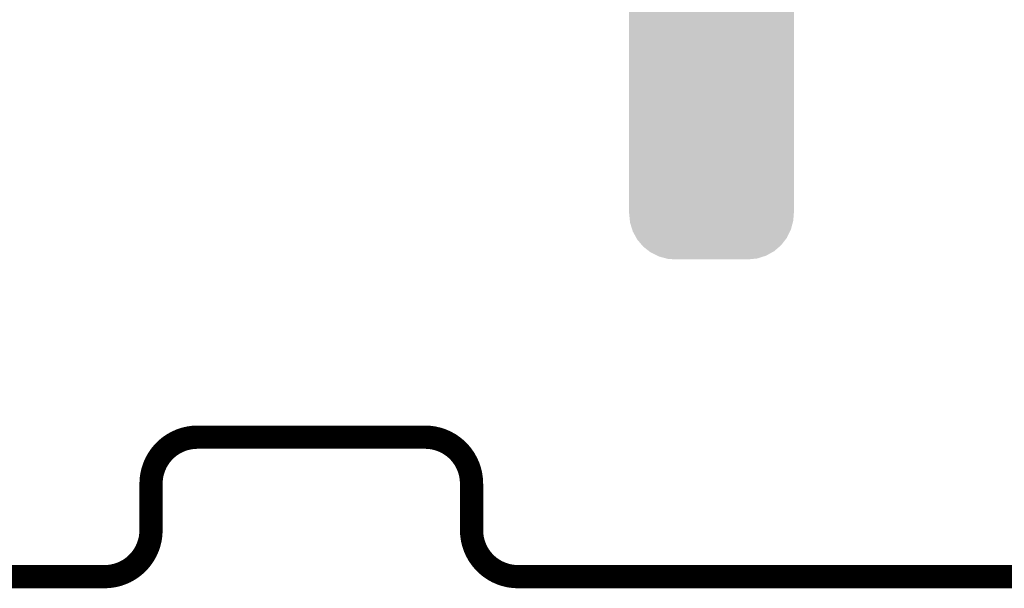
# Model space of a CAD drawing. Extents: x -4 to 126, y -8 to 66.
# Tile 85 of 256: x 33.04 to 43.8, y -7.63 to -1.42. Entities that reach past the tile are written whole.
import ezdxf

# ---------------------------------------------------------------- set-up
doc = ezdxf.new("R2010")
doc.units = 0
doc.layers.get('0').update_dxf_attribs({"linetype": 'CONTINUOUS'})
doc.layers.add('CLICKER_2_FOR_TMPM4L4A_V104_GKO', color=14, linetype='CONTINUOUS')
doc.layers.add('CLICKER_2_FOR_TMPM4L4A_V104_GTS', color=8, linetype='CONTINUOUS')

# ---------------------------------------------------------------- blocks, each defined once
blk = doc.blocks.new('CUSTOM_217')
for points in [[(-0.743736, 1.461558), (-0.684748, 1.511978), (0.746336, 1.461558), (0.682004, 1.511978)], [(-0.684748, 1.511978), (-0.663482, 1.52376), (0.682004, 1.511978), (0.66697, 1.52376)], [(-0.663482, 1.52376), (-0.596544, 1.560842), (0.66697, 1.52376), (0.592756, 1.560842)], [(-0.596544, 1.560842), (-0.571132, 1.56883), (0.592756, 1.560842), (0.576768, 1.56883)], [(-0.571132, 1.56883), (-0.500348, 1.59108), (0.576768, 1.56883), (0.493812, 1.59108)], [(-0.500348, 1.59108), (-0.462972, 1.594952), (0.493812, 1.59108), (0.479374, 1.594952)], [(-0.462972, 1.594952), (-0.40005, 1.60147), (0.479374, 1.594952), (0.40005, 1.60147)], [(-0.809516, 1.384744), (-0.761398, 1.44646), (0.811658, 1.384744), (0.759176, 1.44646)], [(-0.761398, 1.44646), (-0.743736, 1.461558), (0.759176, 1.44646), (0.746336, 1.461558)], [(-0.868242, 1.27662), (-0.858414, 1.296416), (0.866468, 1.27662), (0.8603, 1.296416)], [(-0.858414, 1.296416), (-0.823398, 1.366936), (0.8603, 1.296416), (0.821466, 1.366936)], [(-0.823398, 1.366936), (-0.809516, 1.384744), (0.821466, 1.366936), (0.811658, 1.384744)], [(-0.894116, 1.17916), (-0.888546, 1.200144), (0.892416, 1.17916), (0.890294, 1.200144)], [(-0.888546, 1.200144), (-0.868242, 1.27662), (0.890294, 1.200144), (0.866468, 1.27662)], [(-0.9017, -1.09982), (-0.9017, 1.09982), (0.9017, -1.09982), (0.9017, 1.09982)], [(-0.90043, 1.09982), (-0.894116, 1.17916), (0.90043, 1.09982), (0.892416, 1.17916)], [(-0.892414, -1.17916), (-0.90043, -1.09982), (0.894116, -1.17916), (0.90043, -1.09982)], [(-0.890294, -1.200144), (-0.892414, -1.17916), (0.888544, -1.200144), (0.894116, -1.17916)], [(-0.866466, -1.27662), (-0.890294, -1.200144), (0.868242, -1.27662), (0.888544, -1.200144)], [(-0.8603, -1.296416), (-0.866466, -1.27662), (0.858412, -1.296416), (0.868242, -1.27662)], [(-0.821464, -1.366936), (-0.8603, -1.296416), (0.823398, -1.366936), (0.858412, -1.296416)], [(-0.811658, -1.384744), (-0.821464, -1.366936), (0.809514, -1.384744), (0.823398, -1.366936)], [(-0.759174, -1.44646), (-0.811658, -1.384744), (0.761398, -1.44646), (0.809514, -1.384744)], [(-0.746336, -1.461558), (-0.759174, -1.44646), (0.743734, -1.461558), (0.761398, -1.44646)], [(-0.682002, -1.511978), (-0.746336, -1.461558), (0.684748, -1.511978), (0.743734, -1.461558)], [(-0.66697, -1.52376), (-0.682002, -1.511978), (0.66348, -1.52376), (0.684748, -1.511978)], [(-0.592754, -1.560842), (-0.66697, -1.52376), (0.596544, -1.560842), (0.66348, -1.52376)], [(-0.576768, -1.56883), (-0.592754, -1.560842), (0.57113, -1.56883), (0.596544, -1.560842)], [(-0.49381, -1.59108), (-0.576768, -1.56883), (0.500348, -1.59108), (0.57113, -1.56883)], [(-0.479374, -1.594952), (-0.49381, -1.59108), (0.46297, -1.594952), (0.500348, -1.59108)], [(-0.40005, -1.60147), (-0.479374, -1.594952), (0.40005, -1.60147), (0.46297, -1.594952)]]:
    blk.add_solid(points)

msp = doc.modelspace()

# ---------------------------------------------------------------- linework, layer by layer
at = {"layer": 'CLICKER_2_FOR_TMPM4L4A_V104_GKO', "const_width": 0.254}
for points in [[(34.98088, -5.97662, 0.4142136), (34.47288, -6.48462)], [(37.97808, -6.48462, 0.4142136), (37.47008, -5.97662)], [(33.96488, -7.50062, 0.4142136), (34.47288, -6.99262)], [(37.97808, -6.99262, 0.4142136), (38.48608, -7.50062)]]:
    msp.add_lwpolyline(points, format="xyb", dxfattribs=at)
for points in [[(34.98088, -5.97662), (37.47008, -5.97662)], [(34.47288, -6.99262), (34.47288, -6.48462)], [(37.97808, -6.99262), (37.97808, -6.48462)], [(-0.6985, -7.50062), (33.96488, -7.50062)], [(38.48608, -7.50062), (122.09526, -7.50062)]]:
    msp.add_lwpolyline(points, dxfattribs=at)

# ---------------------------------------------------------------- block references
at = {"layer": 'CLICKER_2_FOR_TMPM4L4A_V104_GTS'}
msp.add_blockref('CUSTOM_217', (40.6019, -2.43332), dxfattribs=at)

doc.saveas('drawing.dxf')
